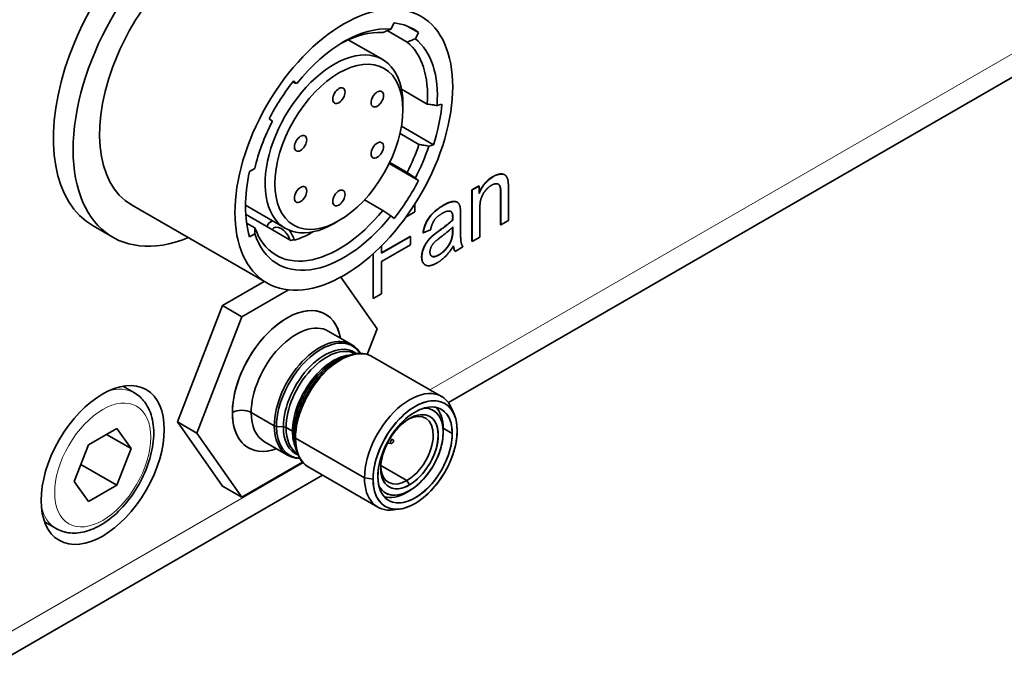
# Model space of a CAD drawing. Header units: millimetres. Extents: x 5 to 589, y 5 to 415.
# Tile 15 of 34: x 391 to 420, y 81 to 100. Entities that reach past the tile are written whole.
import ezdxf

# ---------------------------------------------------------------- set-up
doc = ezdxf.new("R2010")
doc.units = ezdxf.units.MM
doc.layers.add('Sichtbar (ISO)', color=7, linetype='Continuous', lineweight=35)
doc.layers.add('Sichtbar schmal (ISO)', color=7, linetype='Continuous', lineweight=18)

msp = doc.modelspace()

# ---------------------------------------------------------------- linework, layer by layer
at = {"layer": 'Sichtbar (ISO)'}
for p, q in [((433.76499572, 106.34063205), (403.80682408, 89.04427359)), ((402.15339905, 99.77724994), (402.24559332, 99.95734857)), ((402.62381442, 99.40278739), (402.05047289, 99.73380627)), ((402.94977111, 99.68162175), (402.64623382, 99.85686909)), ((402.94977111, 99.68162175), (402.85757684, 99.50152313)), ((401.92092649, 98.90330254), (400.930977, 99.47485015)), ((399.40505907, 98.22672218), (399.33981138, 98.26439295)), ((399.36194509, 98.29247349), (399.45413936, 98.21883163)), ((403.19974018, 97.62611863), (402.46147233, 98.05235777)), ((402.50082548, 97.45822731), (402.50082548, 97.62152663)), ((403.47992373, 97.58165019), (403.61846534, 97.6187723)), ((398.74996157, 97.12999035), (398.6577673, 97.2036322)), ((402.96182367, 96.46347979), (402.41739538, 96.77780561)), ((403.38054882, 96.45613346), (402.45967049, 96.98780282)), ((403.38054882, 96.45613346), (403.24200722, 96.41901135)), ((402.94977111, 95.42663199), (402.10522698, 95.91422977)), ((402.62381442, 95.65568262), (402.12071678, 95.94614617)), ((398.09475647, 95.69005393), (398.24276354, 95.77550586)), ((402.85757684, 95.50027385), (402.94977111, 95.42663199)), ((405.41809929, 95.59474437), (405.42517035, 95.59066189)), ((404.48525168, 95.1600571), (404.68062226, 95.27285436)), ((404.48525168, 95.1600571), (404.49232274, 95.15597461)), ((404.48525168, 93.68046821), (404.48525168, 95.1600571)), ((404.49232274, 95.15597461), (404.68769333, 95.26877187)), ((404.49232274, 93.67638573), (404.49232274, 95.15597461)), ((404.68062226, 95.27285436), (404.68769333, 95.26877187)), ((404.68769333, 95.26877187), (404.68769333, 95.0587356)), ((405.3085029, 94.15577253), (405.3085029, 95.05503896)), ((405.53250269, 95.18553528), (405.53250269, 94.2769339)), ((401.91963663, 94.56684133), (401.39318855, 94.87078627)), ((404.05602656, 94.80657961), (404.06309763, 94.80249712)), ((405.31557397, 94.15169004), (405.31557397, 95.05095648)), ((394.70218191, 94.72833528), (398.59126921, 92.48296969)), ((399.12092649, 94.05356028), (397.97548352, 94.71488209)), ((402.84312553, 94.52430996), (402.58771244, 94.37684714)), ((402.84312553, 94.75239972), (402.84312553, 94.52430996)), ((404.70925146, 94.60910238), (404.70925146, 93.80162958)), ((399.28348963, 93.70560218), (397.98232409, 94.45683045)), ((398.74727209, 94.26928975), (398.70064691, 94.24237069)), ((400.66234785, 94.27389064), (400.52092649, 94.19224099)), ((402.24559332, 94.33779071), (402.15339905, 94.41143256)), ((403.92878235, 94.29735254), (403.93585342, 94.29327005)), ((404.15547691, 94.43562797), (404.15547691, 94.10112575)), ((405.53250269, 94.2769339), (405.31557397, 94.15169004)), ((393.59899648, 94.12395661), (394.16468191, 93.79735797)), ((398.25013932, 94.06512144), (398.00818851, 94.2048118)), ((403.07588869, 93.9231768), (403.08295976, 93.91909431)), ((403.29584633, 94.00933212), (403.08295976, 93.91909431)), ((403.92878235, 94.00952504), (403.92996065, 94.09047952)), ((403.9372008, 94.09801411), (403.93585342, 94.00544256)), ((405.3085029, 94.15577253), (405.31557397, 94.15169004)), ((398.24276354, 93.89756372), (398.09475647, 93.8121118)), ((399.38329073, 93.71344472), (399.3542003, 93.73024008)), ((401.88378858, 93.34693682), (402.70670566, 93.82204822)), ((401.88378858, 93.33877186), (402.71377672, 93.81796574)), ((402.70670566, 93.82204822), (402.71377672, 93.81796574)), ((402.71377672, 93.81796574), (402.71377672, 93.57681297)), ((404.48525168, 93.68046821), (404.49232274, 93.67638573)), ((404.70925146, 93.80162958), (404.49232274, 93.67638573)), ((402.71377672, 93.57681297), (401.88378858, 93.0976191)), ((401.88378858, 93.54773861), (401.88378858, 93.33877186)), ((403.99076199, 93.39497445), (403.99783305, 93.39089197)), ((404.22419346, 93.52158121), (403.99783305, 93.39089197)), ((401.64227281, 92.0390736), (401.64227281, 93.31839493)), ((401.64934388, 92.03499111), (401.64934388, 93.32475888)), ((401.88378858, 93.0976191), (401.88378858, 92.17034783)), ((403.13831943, 93.0035103), (403.14539049, 92.99942782)), ((398.51776722, 92.52540608), (397.31554986, 91.83130556)), ((397.31554986, 91.83130556), (398.51776722, 92.52540608)), ((400.71405253, 92.65182229), (401.76089071, 91.16253824)), ((400.71405253, 92.65182229), (401.76089071, 91.16253824)), ((397.87232574, 91.50985086), (399.21533739, 92.285239)), ((397.87232574, 91.50985086), (399.21533739, 92.285239)), ((401.64227281, 92.0390736), (401.64934388, 92.03499111)), ((401.88378858, 92.17034783), (401.64934388, 92.03499111)), ((397.31554986, 91.83130556), (396.01936154, 88.49057424)), ((396.01936154, 88.49057424), (397.31554986, 91.83130556)), ((397.31554986, 91.83130556), (397.87232574, 91.50985086)), ((397.87232574, 91.50985086), (397.31554986, 91.83130556)), ((396.57613742, 88.16911954), (397.87232574, 91.50985086)), ((396.57613742, 88.16911954), (397.87232574, 91.50985086)), ((401.02120203, 90.71522769), (400.35549675, 91.09957281)), ((401.76089071, 91.16253824), (401.4763256, 90.42911428)), ((401.76089071, 91.16253824), (401.4763256, 90.42911428)), ((400.75284394, 90.33409695), (400.87523326, 90.38139834)), ((403.61245147, 89.21916912), (401.62952679, 90.36401123)), ((394.45426038, 89.51515364), (394.78699072, 89.32305169)), ((403.97875397, 88.68918378), (403.90710244, 88.86442156)), ((398.80598002, 88.37674432), (398.14027474, 88.76108944)), ((398.14027474, 88.76108944), (398.80598002, 88.37674432)), ((393.46587446, 87.83281437), (394.28237104, 88.30421889)), ((394.28237104, 88.30421889), (394.69061933, 87.72342457)), ((396.57613742, 88.16911954), (396.01936154, 88.49057424)), ((396.01936154, 88.49057424), (397.31554986, 86.64655227)), ((396.01936154, 88.49057424), (396.57613742, 88.16911954)), ((397.31554986, 86.64655227), (396.01936154, 88.49057424)), ((398.86803554, 88.35983632), (399.06479108, 88.34884308)), ((399.06479108, 88.34884308), (398.86803554, 88.35983632)), ((399.14236045, 88.32770808), (399.32937152, 88.21973719)), ((399.32937152, 88.21973719), (399.14236045, 88.32770808)), ((403.91906955, 88.15706568), (403.65860375, 88.30744569)), ((403.65860375, 88.30744569), (403.91906955, 88.15706568)), ((403.65864212, 88.19335896), (403.65864212, 88.29705402)), ((394.69061933, 87.72342457), (393.98351255, 88.13167286)), ((397.87232574, 86.32509757), (396.57613742, 88.16911954)), ((397.87232574, 86.32509757), (396.57613742, 88.16911954)), ((399.38501927, 88.06135563), (399.36597841, 88.17495249)), ((399.36597841, 88.17495249), (399.38501927, 88.06135563)), ((401.39722946, 86.88068575), (399.41430478, 88.02552786)), ((399.41430478, 88.02552786), (401.39722946, 86.88068575)), ((402.13537329, 88.02225553), (402.18588012, 87.97559932)), ((393.05762617, 86.78061553), (393.46587446, 87.83281437)), ((394.69061933, 87.72342457), (394.28237104, 86.67122573)), ((399.18605203, 87.53665465), (398.52034675, 87.92099977)), ((399.38194189, 87.95962494), (399.40217234, 87.82998199)), ((402.16158791, 87.86612218), (402.05701133, 87.88342483)), ((394.28237104, 86.67122573), (393.24709486, 87.26894271)), ((399.61686941, 87.33231033), (397.87232574, 86.32509757)), ((399.61686941, 87.33231033), (397.87232574, 86.32509757)), ((401.77730147, 86.04059608), (399.79437679, 87.18543819)), ((402.61693241, 86.80384508), (401.86547384, 87.23769989)), ((401.86547384, 87.23769989), (402.61693241, 86.80384508)), ((400.19080175, 86.95656213), (390.63148206, 81.43748634)), ((401.39722946, 86.88068575), (401.64257462, 86.84273073)), ((401.64257462, 86.84273073), (401.39722946, 86.88068575)), ((393.46587446, 86.19982121), (393.05762617, 86.78061553)), ((394.28237104, 86.67122573), (393.46587446, 86.19982121)), ((397.31554986, 86.64655227), (397.87232574, 86.32509757)), ((397.87232574, 86.32509757), (397.31554986, 86.64655227)), ((402.61693241, 86.80384508), (402.68877446, 86.679411)), ((402.68877446, 86.679411), (402.61693241, 86.80384508)), ((402.68877446, 86.51349889), (402.5989719, 86.46165136)), ((402.5989719, 86.46165136), (402.68877446, 86.51349889)), ((402.41943349, 85.98836149), (402.23184736, 85.96279464)), ((392.20426038, 85.61803933), (392.53699072, 85.42593738))]:
    msp.add_line(p, q, dxfattribs=at)
for centre, major_axis, start_param, end_param in [((396.34899648, 98.88709633), (-2.75, -4.76313972), 3.8819419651, 6.2831853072), ((396.91468191, 98.56049769), (-2.75, -4.76313972), 3.8819419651, 6.9190719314), ((396.91468191, 98.56049769), (-2.2125, -3.83216241), 3.5504449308, 6.2831853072), ((400.80376921, 96.3151321), (2, 3.46410162), 6.2072279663, 6.5336755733), ((400.80376921, 96.3151321), (1.9, 3.29089653), 0.2591644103, 1.3116319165), ((400.66234785, 96.39678176), (1.8, 3.11769145), 0.2688177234, 0.7579924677), ((400.66234785, 96.39678176), (1.8, 3.11769145), 5.4175390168, 6.188900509), ((400.80376921, 96.3151321), (1.9, 3.29089653), 5.4078857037, 6.1985538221), ((400.52092649, 96.47843141), (-1.4, -2.42487113), 2.3561944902, 7.0685834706), ((400.80376921, 96.3151321), (-2, -3.46410162), 4.4618987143, 4.7883463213), ((400.80376921, 96.3151321), (2, 3.46410162), 5.0727639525, 5.3992115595), ((400.80376921, 96.3151321), (-1.9, -3.29089653), 4.7970204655, 5.1903346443), ((400.66234785, 96.39678176), (1.8, 3.11769145), 4.8066737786, 5.0544364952), ((400.80376921, 96.3151321), (1.9, 3.29089653), 4.7970204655, 5.0640898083), ((400.80376921, 96.3151321), (-2, -3.46410162), 5.2061715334, 5.7894027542), ((400.80376921, 96.3151321), (2, 3.46410162), 4.4618987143, 4.7883463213), ((400.66234785, 96.39678176), (-1.8, -3.11769145), 5.8229302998, 7.5851639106), ((400.80376921, 96.3151321), (-1.9, -3.29089653), 5.8052396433, 7.5948172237), ((399.00064691, 93.72275545), (-0.3, 0.51961524), 6.1123885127, 6.7656521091), ((399.00064691, 93.72275545), (-0.2, 0.34641016), 4.3909352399, 6.6046390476), ((399.00064691, 93.72275545), (-0.3, 0.51961524), 4.3736386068, 4.9181256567), ((399.81381971, 96.8866797), (-1.8, -3.11769145), 0.5755275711, 0.6038469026), ((399.16851406, 89.66582889), (1.10807499, 1.91924218), 5.6880635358, 10.0198997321), ((399.16851406, 89.66582889), (1.10807499, 1.91924218), 5.6880635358, 8.6393797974), ((399.43792175, 89.51028629), (0.917575, 1.58928652), 0, 2.3561944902), ((399.43792175, 89.51028629), (0.917575, 1.58928652), 0, 2.3561944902), ((400.10362703, 89.12594117), (0.917575, 1.58928652), 0, 2.3561944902), ((400.10362703, 89.12594117), (0.917575, 1.58928652), 0, 2.3561944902), ((400.14929755, 89.09957328), (0.90598905, 1.56921907), 5.998508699, 8.6393797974), ((400.14929755, 89.09957328), (0.90598905, 1.56921907), 5.998508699, 8.6393797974), ((400.25719575, 89.03727823), (0.84315742, 1.4603915), 6.2026679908, 8.6393797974), ((400.25719575, 89.03727823), (0.84315742, 1.4603915), 6.2026679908, 8.6393797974), ((400.31428387, 89.00431838), (0.828675, 1.4353072), 0.019916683, 2.3561944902), ((400.31428387, 89.00431838), (0.828675, 1.4353072), 0.019916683, 2.3561944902), ((400.71195179, 88.77472471), (0.917575, 1.58928652), 0, 2.3561944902), ((400.71195179, 88.77472471), (0.917575, 1.58928652), 0, 2.3561944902), ((400.50129494, 88.89634749), (-0.828675, -1.4353072), 3.543524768, 5.4977871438), ((400.50129494, 88.89634749), (-0.828675, -1.4353072), 3.543524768, 5.4977871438), ((400.55838307, 88.86338765), (0.84315742, 1.4603915), 0.6215835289, 2.3561944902), ((400.55838307, 88.86338765), (0.84315742, 1.4603915), 0.6215835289, 2.3561944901), ((400.66628127, 88.80109259), (0.90598905, 1.56921907), 0.6215837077, 2.3561944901), ((400.66628127, 88.80109259), (-0.90598905, -1.56921907), 3.7631763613, 5.4977871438), ((402.69487647, 87.6298826), (0.917575, 1.58928652), 5.8626509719, 8.6393797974), ((402.69487647, 87.6298826), (0.917575, 1.58928652), 5.8626509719, 8.6393797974), ((402.85041907, 87.54008004), (0.854075, 1.47930129), 5.4977871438, 8.6393797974), ((402.85041907, 87.54008004), (0.75565, 1.30882419), 5.4977871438, 8.6393797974), ((397.87086705, 88.60554684), (-0.381, 0), 3.926990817, 5.4977870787), ((397.87086705, 88.60554684), (0.381, 0), 0.7853981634, 2.356194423), ((402.68877446, 87.6334056), (0.6858, 1.18784044), 2.7986330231, 6.6261449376), ((402.68877446, 87.6334056), (0.6858, 1.18784044), 3.926990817, 6.6261449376), ((402.5989719, 87.68525313), (0.7493, 1.29782567), 5.4977871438, 6.1402720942), ((399.16851406, 89.66582889), (-1.10807499, -1.91924218), 5.4977871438, 6.8783070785), ((399.43792175, 89.51028629), (-0.917575, -1.58928652), 5.4977871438, 6.2831853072), ((399.43792175, 89.51028629), (-0.917575, -1.58928652), 5.4977871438, 6.2831853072), ((402.68877446, 87.6334056), (-0.5842, -1.01186408), 3.926990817, 7.0685834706), ((402.61693241, 87.67488363), (0.5334, 0.9238759), 3.926990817, 7.022030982), ((402.61693241, 87.67488363), (0.5334, 0.9238759), 3.926990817, 7.022030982), ((402.68877446, 87.6334056), (0.5842, 1.01186408), 3.926990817, 7.0685834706), ((400.10362703, 89.12594117), (-0.917575, -1.58928652), 5.4977871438, 6.2831853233), ((400.10362703, 89.12594117), (-0.917575, -1.58928652), 5.4977871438, 6.2831853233), ((398.87782207, 88.41822235), (0.1016, 0), 3.9269908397, 4.6159153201), ((398.87782207, 88.41822235), (-0.1016, 0), 0.7853981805, 1.4743226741), ((400.14929755, 89.09957328), (-0.90598905, -1.56921907), 5.4977871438, 6.5678619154), ((400.14929755, 89.09957328), (-0.90598905, -1.56921907), 5.4977871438, 6.5678619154), ((400.25719575, 89.03727823), (-0.84315742, -1.4603915), 5.4977871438, 6.3637026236), ((399.05255789, 88.27586055), (-0.127, 0), 3.926990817, 4.61591505), ((400.25719575, 89.03727823), (-0.84315742, -1.4603915), 5.4977871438, 6.3637026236), ((399.05255789, 88.27586055), (0.127, 0), 0.7853981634, 1.4743223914), ((400.31428387, 89.00431838), (-0.828675, -1.4353072), 5.4977871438, 6.2632686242), ((400.31428387, 89.00431838), (-0.828675, -1.4353072), 5.4977871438, 6.2632686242), ((400.50129494, 88.89634749), (-0.828675, -1.4353072), 5.4977871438, 5.8812531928), ((399.23956896, 88.16788965), (0.127, 0), 0.0964739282, 0.7853981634), ((400.55838307, 88.86338765), (0.84315742, 1.4603915), 2.3561944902, 2.5200091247), ((400.66628127, 88.80109259), (0.90598905, 1.56921907), 2.3561944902, 2.5200089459), ((399.48614683, 88.06700588), (-0.1016, 0), 0.0964736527, 0.7853981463), ((399.48614683, 88.06700588), (-0.1016, 0), 0.0964736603, 0.7853981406), ((400.66628127, 88.80109259), (-0.90598905, -1.56921907), 5.4977871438, 5.6616015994), ((400.71195179, 88.77472471), (-0.917575, -1.58928652), 5.4977871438, 6.2831853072), ((400.71195179, 88.77472471), (-0.917575, -1.58928652), 5.4977871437, 6.2831853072), ((402.85041907, 87.54008004), (-0.854075, -1.47930129), 5.4977871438, 8.6393797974), ((402.85041907, 87.54008004), (-0.75565, -1.30882419), 5.4977871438, 8.6393797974), ((400.04857916, 89.15772307), (-0.7493, -1.29782567), 0.1177470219, 0.132381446), ((402.18588012, 87.92375179), (-0.03175, -0.05499261), 3.926990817, 7.0685834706), ((402.61693241, 87.67488363), (-0.5334, -0.9238759), 5.5443396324, 7.0685834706), ((402.61693241, 87.67488363), (-0.5334, -0.9238759), 5.5443396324, 7.0685834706), ((402.69487647, 87.6298826), (-0.917575, -1.58928652), 5.4977871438, 6.7037196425), ((402.69487647, 87.6298826), (-0.917575, -1.58928652), 5.4977871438, 6.7037196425), ((402.68877446, 87.6334056), (-0.6858, -1.18784044), 5.9402256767, 7.0685834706), ((402.5989719, 87.68525313), (-0.7493, -1.29782567), 0.1429132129, 0.7853981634)]:
    msp.add_ellipse(centre, major_axis=major_axis, ratio=0.5773502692, start_param=start_param, end_param=end_param, dxfattribs=at)
for centre, major_axis in [((400.80376921, 96.3151321), (2.2125, 3.83216241)), ((400.66234785, 96.39678176), (1.3, 2.25166605)), ((400.66234785, 97.8664756), (0.125, 0.21650635)), ((401.76461823, 97.76802478), (0.125, 0.21650635)), ((399.56007746, 96.49523257), (0.125, 0.21650635)), ((401.76461823, 96.29833094), (-0.125, -0.21650635)), ((399.56007746, 95.02553873), (-0.125, -0.21650635)), ((400.66234785, 94.92708791), (-0.125, -0.21650635)), ((393.87412275, 87.25202005), (1.25, 2.16506351)), ((402.85041907, 87.54008004), (-0.854075, -1.47930129)), ((402.85041907, 87.54008004), (-0.75565, -1.30882419)), ((402.68877446, 87.6334056), (-0.5842, -1.01186408)), ((402.18588012, 87.92375179), (0.03175, 0.05499261))]:
    msp.add_ellipse(centre, major_axis=major_axis, ratio=0.5773502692, dxfattribs=at)
for points, degree, knots in [([(401.91963663, 99.67851421), (401.93911489, 99.6867518), (401.95859366, 99.69498685), (401.97807293, 99.70321947), (401.99755219, 99.71145209), (402.01703195, 99.71968228), (402.03651218, 99.72791013), (402.05599241, 99.73613798), (402.07547311, 99.74436349), (402.09495426, 99.75258676), (402.11443541, 99.76081004), (402.13391701, 99.76903107), (402.15339905, 99.77724994)], 3, [0, 0, 0, 0, 0.07127184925, 0.07127184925, 0.07127184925, 0.14254368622, 0.14254368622, 0.14254368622, 0.21381551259, 0.21381551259, 0.21381551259, 0.28508732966, 0.28508732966, 0.28508732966, 0.28508732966]), ([(402.85757684, 99.50152313), (402.8380948, 99.49330425), (402.8186132, 99.48508322), (402.79913204, 99.47685995), (402.77965089, 99.46863668), (402.76017019, 99.46041116), (402.74068996, 99.45218331), (402.72120974, 99.44395546), (402.70172998, 99.43572528), (402.68225071, 99.42749266), (402.66277145, 99.41926004), (402.64329268, 99.41102498), (402.62381442, 99.40278739)], 3, [0, 0, 0, 0, 0.07127181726, 0.07127181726, 0.07127181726, 0.14254364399, 0.14254364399, 0.14254364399, 0.21381548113, 0.21381548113, 0.21381548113, 0.28508733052, 0.28508733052, 0.28508733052, 0.28508733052]), ([(399.45413936, 98.21883163), (399.45004114, 98.21949461), (399.44594487, 98.2201563), (399.44185061, 98.22081666), (399.43775635, 98.22147701), (399.43366411, 98.22213603), (399.42957397, 98.22279365), (399.42548383, 98.22345127), (399.42139579, 98.2241075), (399.41730994, 98.22476228), (399.4132241, 98.22541705), (399.40914044, 98.22607037), (399.40505907, 98.22672218)], 3, [0, 0, 0, 0, 0.07127181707, 0.07127181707, 0.07127181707, 0.14254364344, 0.14254364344, 0.14254364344, 0.21381548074, 0.21381548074, 0.21381548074, 0.28508732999, 0.28508732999, 0.28508732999, 0.28508732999]), ([(403.19974018, 97.62611863), (403.22308856, 97.62241734), (403.246437, 97.61871488), (403.26978551, 97.61501131), (403.29313401, 97.61130773), (403.31648259, 97.60760304), (403.33983122, 97.60389728), (403.36317985, 97.60019152), (403.38652855, 97.59648468), (403.4098773, 97.59277682), (403.43322605, 97.58906896), (403.45657487, 97.58536007), (403.47992373, 97.58165019)], 3, [0, 0, 0, 0, 0.07127184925, 0.07127184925, 0.07127184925, 0.14254368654, 0.14254368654, 0.14254368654, 0.21381551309, 0.21381551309, 0.21381551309, 0.28508733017, 0.28508733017, 0.28508733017, 0.28508733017]), ([(403.24200722, 96.41901135), (403.21865835, 96.42272123), (403.19530954, 96.42643012), (403.17196079, 96.43013798), (403.14861203, 96.43384584), (403.12526334, 96.43755268), (403.10191471, 96.44125844), (403.07856607, 96.4449642), (403.0552175, 96.44866889), (403.03186899, 96.45237247), (403.00852049, 96.45607604), (402.98517204, 96.4597785), (402.96182367, 96.46347979)], 3, [0, 0, 0, 0, 0.07127181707, 0.07127181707, 0.07127181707, 0.14254364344, 0.14254364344, 0.14254364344, 0.21381548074, 0.21381548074, 0.21381548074, 0.28508733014, 0.28508733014, 0.28508733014, 0.28508733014]), ([(402.62381442, 95.65568262), (402.64329268, 95.64273226), (402.66277145, 95.62978181), (402.68225071, 95.61683126), (402.70172998, 95.60388071), (402.72120974, 95.59093007), (402.74068996, 95.57797933), (402.76017019, 95.5650286), (402.77965089, 95.55207777), (402.79913204, 95.53912685), (402.8186132, 95.52617594), (402.8380948, 95.51322494), (402.85757684, 95.50027385)], 3, [0, 0, 0, 0, 0.07127184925, 0.07127184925, 0.07127184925, 0.14254368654, 0.14254368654, 0.14254368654, 0.21381551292, 0.21381551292, 0.21381551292, 0.2850873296, 0.2850873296, 0.2850873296, 0.2850873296]), ([(405.08753203, 95.54045613), (405.203407, 95.60735658), (405.37273634, 95.62093468), (405.41809929, 95.59474437)], 2, [0, 0, 0, 1, 1.7454545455, 1.7454545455, 1.7454545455]), ([(405.3085029, 95.05503896), (405.3085029, 95.20750974), (405.26798436, 95.30477699), (405.24002595, 95.32249381)], 2, [0, 0, 0, 1, 1.5827379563, 1.5827379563, 1.5827379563]), ([(403.65256877, 94.71197971), (403.81694953, 94.80688499), (404.00778801, 94.83443015), (404.05602656, 94.80657961)], 2, [0, 0, 0, 1, 1.8636363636, 1.8636363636, 1.8636363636]), ([(402.15339905, 94.41143256), (402.13391701, 94.42438365), (402.11443541, 94.43733465), (402.09495426, 94.45028557), (402.07547311, 94.46323648), (402.05599241, 94.47618731), (402.03651218, 94.48913805), (402.01703195, 94.50208878), (401.99755219, 94.51503943), (401.97807293, 94.52798998), (401.95859366, 94.54094053), (401.93911489, 94.55389098), (401.91963663, 94.56684133)], 3, [0, 0, 0, 0, 0.07127181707, 0.07127181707, 0.07127181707, 0.14254364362, 0.14254364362, 0.14254364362, 0.21381548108, 0.21381548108, 0.21381548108, 0.28508733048, 0.28508733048, 0.28508733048, 0.28508733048]), ([(398.25013932, 94.06512144), (398.24948871, 94.05115882), (398.24884762, 94.03719606), (398.24821564, 94.02323316), (398.24758365, 94.00927026), (398.24696078, 93.99530724), (398.24634663, 93.98134408), (398.24573247, 93.96738093), (398.24512705, 93.95341765), (398.24452998, 93.93945426), (398.24393292, 93.92549086), (398.24334422, 93.91152735), (398.24276354, 93.89756372)], 3, [0, 0, 0, 0, 0.07257813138, 0.07257813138, 0.07257813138, 0.14515621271, 0.14515621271, 0.14515621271, 0.21773426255, 0.21773426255, 0.21773426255, 0.29031229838, 0.29031229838, 0.29031229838, 0.29031229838]), ([(399.91281436, 93.9517692), (399.89514367, 93.94092932), (399.87760981, 93.93048932), (399.71573809, 93.83703264), (399.55150495, 93.76421382), (399.38329073, 93.71344472)], 3, [0.175760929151, 0.175760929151, 0.175760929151, 0.175760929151, 0.183119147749, 0.183119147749, 0.24443728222, 0.24443728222, 0.24443728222, 0.24443728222]), ([(403.3289183, 93.2498597), (403.33200824, 93.24823379), (403.40060808, 93.21761049), (403.52726212, 93.29073423)], 2, [0.950239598, 0.950239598, 0.950239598, 1, 2, 2, 2]), ([(401.02120204, 90.71522768), (401.06343555, 90.69084415), (401.10302635, 90.66189687), (401.17588077, 90.59580716), (401.20914316, 90.55867645), (401.25293455, 90.49898041), (401.26615241, 90.47916517), (401.27860684, 90.45863297)], 3, [2.3561945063, 2.3561945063, 2.3561945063, 2.3561945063, 2.48051124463, 2.48051124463, 2.60482798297, 2.60482798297, 2.66305918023, 2.66305918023, 2.66305918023, 2.66305918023]), ([(400.87523303, 90.38139825), (400.92940213, 90.4023337), (400.98344296, 90.41922429), (401.09060398, 90.44442017), (401.14372776, 90.45272462), (401.2482952, 90.46026574), (401.29974258, 90.45949764), (401.39997887, 90.4484974), (401.44876621, 90.43825668), (401.54242878, 90.40820776), (401.58729327, 90.38839476), (401.62952677, 90.36401123)], 3, [1.73461078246, 1.73461078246, 1.73461078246, 1.73461078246, 1.85892752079, 1.85892752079, 1.98324425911, 1.98324425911, 2.10756099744, 2.10756099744, 2.23187773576, 2.23187773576, 2.35619447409, 2.35619447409, 2.35619447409, 2.35619447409]), ([(392.53699072, 85.42593738), (392.65910542, 85.35543442), (392.79679562, 85.31315576), (393.09294889, 85.28454832), (393.25182637, 85.30297735), (393.5895293, 85.39980712), (393.76821275, 85.4872008), (394.11970747, 85.72283857), (394.29188988, 85.87411955), (394.60711696, 86.22010216), (394.75026547, 86.41446282), (394.99551376, 86.82708712), (395.09780006, 87.04511413), (395.25250444, 87.48680264), (395.30473251, 87.71038673), (395.35076071, 88.14514078), (395.34422709, 88.35631159), (395.2635243, 88.73970475), (395.19122615, 88.91395786), (395.00180773, 89.16626213), (394.90169561, 89.25682679), (394.78699072, 89.32305169)], 3, [0.7853981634, 0.7853981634, 0.7853981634, 0.7853981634, 1.0424817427, 1.0424817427, 1.3242333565, 1.3242333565, 1.6511955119, 1.6511955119, 1.9940828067, 1.9940828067, 2.334260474, 2.334260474, 2.6723930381, 2.6723930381, 3.0121118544, 3.0121118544, 3.3550139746, 3.3550139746, 3.6855068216, 3.6855068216, 3.926990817, 3.926990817, 3.926990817, 3.926990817]), ([(399.79437677, 87.18543819), (399.75214327, 87.20982172), (399.71255246, 87.238769), (399.63969804, 87.30485871), (399.60643565, 87.34198942), (399.54679102, 87.42329648), (399.52040214, 87.46746717), (399.47464922, 87.56179579), (399.45527919, 87.61195456), (399.42351895, 87.71735666), (399.41112622, 87.77260268), (399.4021723, 87.82998223)], 3, [5.49778715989, 5.49778715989, 5.49778715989, 5.49778715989, 5.62210389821, 5.62210389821, 5.74642063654, 5.74642063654, 5.87073737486, 5.87073737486, 5.99505411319, 5.99505411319, 6.11937085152, 6.11937085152, 6.11937085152, 6.11937085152]), ([(399.53697198, 87.4420329), (399.51296335, 87.44255265), (399.48919393, 87.44409204), (399.41559994, 87.45216847), (399.36681261, 87.46240919), (399.27315003, 87.49245811), (399.22828555, 87.51227112), (399.18605204, 87.53665464)], 3, [5.19092245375, 5.19092245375, 5.19092245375, 5.19092245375, 5.24915365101, 5.24915365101, 5.37347038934, 5.37347038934, 5.49778712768, 5.49778712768, 5.49778712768, 5.49778712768])]:
    msp.add_open_spline(points, degree=degree, knots=knots, dxfattribs=at)
for points in [[(404.68769333, 95.07875304), (404.82865977, 95.39099616), (405.08753203, 95.54045613)], [(404.68769333, 95.0587356), (404.82916858, 95.38312496), (405.0946031, 95.53637365)], [(405.0946031, 95.53637365), (405.21047807, 95.60327409), (405.40450127, 95.61883234), (405.50151287, 95.51925958), (405.52037624, 95.42279848)], [(405.52037624, 95.42279848), (405.53250269, 95.35978759), (405.53250269, 95.18553528)], [(405.04879207, 95.29210924), (404.91001158, 95.21198429), (404.70925146, 94.8922624), (404.70925146, 94.60910238)], [(405.31557397, 95.05095648), (405.31557397, 95.20342725), (405.2643734, 95.32633737), (405.13637198, 95.34267353), (405.04879207, 95.29210924)], [(403.65963983, 94.70789722), (403.8240206, 94.8028025), (404.02882287, 94.83236316), (404.12583447, 94.75301613), (404.14469784, 94.66122249)], [(403.07588869, 93.9231768), (403.10418374, 94.0966512), (403.2375747, 94.36814254), (403.488188, 94.61707442), (403.65256877, 94.71197971)], [(403.08295976, 93.91909431), (403.11125481, 94.09256872), (403.24464576, 94.36406006), (403.49525907, 94.61299194), (403.65963983, 94.70789722)], [(403.87522117, 94.5398682), (403.79303079, 94.5779859), (403.62865002, 94.48308061)], [(403.9372008, 94.35939258), (403.9372008, 94.51341919), (403.87522117, 94.5398682)], [(403.93012974, 94.36347507), (403.93012974, 94.50404079), (403.87850992, 94.53835337)], [(404.14469784, 94.66122249), (404.15547691, 94.60210117), (404.15547691, 94.43562797)], [(403.62865002, 94.48308061), (403.4763957, 94.39517654), (403.3308783, 94.18669609), (403.29584633, 94.00933212)], [(403.54208333, 93.98852142), (403.80482308, 94.17599824), (403.92878235, 94.29735254)], [(403.5491544, 93.98443893), (403.81189415, 94.17191576), (403.93585342, 94.29327005)], [(403.92878235, 94.29735254), (403.93012974, 94.34947265), (403.93012974, 94.36347507)], [(403.93585342, 94.29327005), (403.9372008, 94.34539017), (403.9372008, 94.35939258)], [(403.34940751, 93.83838437), (403.41273453, 93.89517196), (403.54208333, 93.98852142)], [(403.35647858, 93.83430189), (403.4198056, 93.89108948), (403.5491544, 93.98443893)], [(403.58283898, 93.79851793), (403.81863107, 93.97354816), (403.9372008, 94.09801411)], [(403.89375039, 93.73881162), (403.92878235, 93.84460767), (403.92878235, 94.00952504)], [(403.93585342, 94.00544256), (403.93585342, 93.84052519), (403.90082145, 93.73472914)], [(404.15547691, 94.10112575), (404.15547691, 93.75262112), (404.18377196, 93.58381418), (404.22419346, 93.52158121)], [(403.03816196, 93.23550247), (403.03816196, 93.34441017), (403.12439449, 93.57311633), (403.2618276, 93.76137107), (403.34940751, 93.83838437)], [(403.04523303, 93.23141998), (403.04523303, 93.34032768), (403.13146556, 93.56903385), (403.26889866, 93.75728859), (403.35647858, 93.83430189)], [(403.27698296, 93.37144417), (403.27698296, 93.43678879), (403.33761521, 93.57914671), (403.44810065, 93.69894518), (403.58283898, 93.79851793)], [(403.52726212, 93.29073423), (403.65256877, 93.36308006), (403.84793935, 93.60189908), (403.89375039, 93.73881162)], [(403.90082145, 93.73472914), (403.85501042, 93.5978166), (403.65963983, 93.35899757), (403.53433318, 93.28665174)], [(403.53433318, 93.28665174), (403.40767915, 93.213528), (403.27698296, 93.27187141), (403.27698296, 93.37144417)], [(403.95471679, 93.54803022), (403.83345229, 93.35977549), (403.61113403, 93.13495888), (403.48313262, 93.06105722)], [(403.99076199, 93.39497445), (403.95931024, 93.44945048), (403.94900267, 93.53919291)], [(403.99783305, 93.39089197), (403.96414847, 93.44923538), (403.95471679, 93.54803022)], [(403.13831943, 93.0035103), (403.03816196, 93.06133624), (403.03816196, 93.23550247)], [(403.48313262, 93.06105722), (403.27159343, 92.93892502), (403.04523303, 93.04627689), (403.04523303, 93.23141998)]]:
    msp.add_open_spline(points, degree=2, dxfattribs=at)
at = {"layer": 'Sichtbar schmal (ISO)'}
for p, q in [((434.17920928, 107.25618628), (403.27531531, 89.41381478)), ((405.08753203, 95.54045613), (405.0946031, 95.53637365)), ((405.3085029, 95.05503896), (405.31557397, 95.05095648)), ((403.65256877, 94.71197971), (403.65963983, 94.70789722)), ((403.93012974, 94.36347507), (403.9372008, 94.35939258)), ((403.54208333, 93.98852142), (403.5491544, 93.98443893)), ((403.92878235, 94.00952504), (403.93585342, 94.00544256)), ((403.34940751, 93.83838437), (403.35647858, 93.83430189)), ((403.89375039, 93.73881162), (403.90082145, 93.73472914)), ((403.03816196, 93.23550247), (403.04523303, 93.23141998)), ((403.52726212, 93.29073423), (403.53433318, 93.28665174)), ((399.63511524, 87.31214429), (391.04569563, 82.35304056))]:
    msp.add_line(p, q, dxfattribs=at)
for major_axis, start_param, end_param in [((1.125, 1.94855716), 0, 0.5559037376), ((-1.125, -1.94855716), 5.7272815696, 6.2831853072)]:
    msp.add_ellipse((393.66199072, 87.37449454), major_axis=major_axis, ratio=0.5773502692, start_param=start_param, end_param=end_param, dxfattribs=at)
msp.add_ellipse((393.87412275, 87.25202005), major_axis=(-0.975, -1.68874954), ratio=0.5773502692, dxfattribs=at)

doc.saveas('drawing.dxf')
